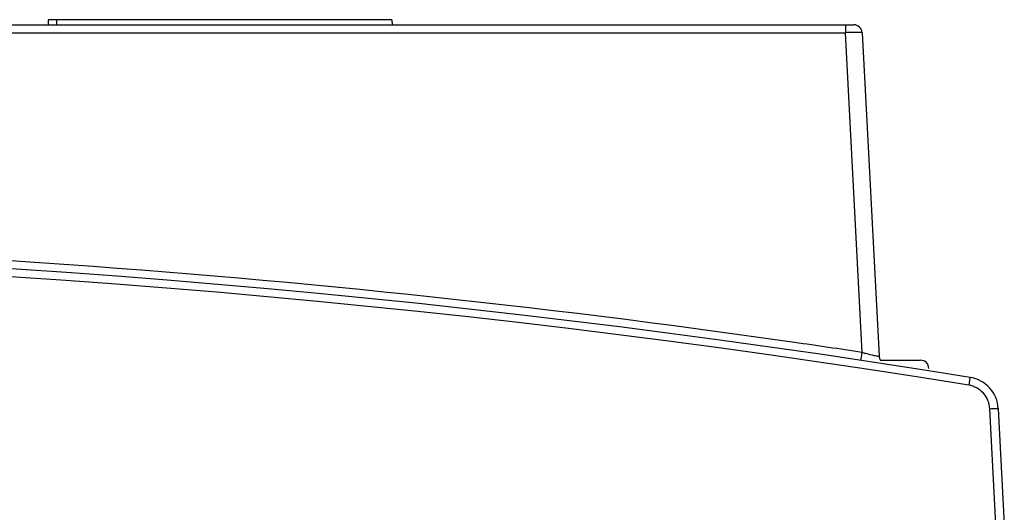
# Model space of a CAD drawing. Header units: millimetres. Extents: x 30 to 245, y 92 to 285.
# Tile 16 of 16: x 177 to 235, y 255 to 284. Entities that reach past the tile are written whole.
import ezdxf

# ---------------------------------------------------------------- set-up
doc = ezdxf.new("R2010")
doc.units = ezdxf.units.MM
doc.header["$LTSCALE"] = 24.676948
doc.layers.get('0').update_dxf_attribs({"linetype": 'CONTINUOUS'})

msp = doc.modelspace()

# ---------------------------------------------------------------- linework, layer by layer
at = {"color": 7, "linetype": 'Continuous'}
for p, q in [((178.317, 284.325), (178.312, 284.025)), ((198.807, 284.325), (178.317, 284.325)), ((178.807, 284.325), (178.812, 284.025)), ((198.807, 284.325), (198.812, 284.025)), ((130.667, 284.025), (226.337, 284.025)), ((130.667, 283.551), (225.838, 283.551)), ((225.838, 284.025), (225.838, 283.551)), ((226.837, 264.488), (225.838, 283.551)), ((226.837, 283.551), (227.848, 264.258)), ((227.912, 264.025), (230.312, 264.025)), ((230.812, 263.525), (230.812, 263.525)), ((234.813, 254.225), (234.451, 261.132)), ((234.95, 261.132), (235.312, 254.225))]:
    msp.add_line(p, q, dxfattribs=at)
for centre, radius, start, end in [((226.337, 283.525), 0.5, 3, 90), ((137.312, -329.282), 600.481, 81.813956, 90.675304), ((137.312, -329.275), 600, 80.796912, 99.203087), ((137.312, -329.254), 599.505, 80.796969, 99.203035), ((137.312, -329.279), 600.478, 81.425815, 81.813951), ((228.347, 264.284), 0.5, 183, 209.19038), ((230.312, 263.525), 0.5, 0, 90), ((232.953, 261.027), 2, 3, 80.79691)]:
    msp.add_arc(centre, radius, start, end, dxfattribs=at)
for points, knots in [([(226.837, 283.551), (226.837, 283.553), (226.827, 283.554), (226.815, 283.556), (226.79, 283.558), (226.741, 283.56), (226.657, 283.562), (226.535, 283.562), (226.386, 283.561), (226.15, 283.558), (225.965, 283.554), (225.838, 283.551)], [0, 0, 0, 0, 0.005516, 0.020183, 0.044131, 0.077227, 0.169712, 0.293868, 0.445135, 0.617842, 1, 1, 1, 1]), ([(226.763, 264.02), (226.766, 264.019), (226.764, 264.032), (226.768, 264.041), (226.771, 264.066), (226.778, 264.103), (226.786, 264.159), (226.797, 264.227), (226.814, 264.338), (226.828, 264.426), (226.837, 264.488)], [0, 0, 0, 0, 0.020013, 0.044329, 0.077552, 0.168793, 0.289882, 0.43703, 0.606728, 1, 1, 1, 1]), ([(226.837, 264.488), (226.904, 264.471), (227.144, 264.412), (227.385, 264.353), (227.56, 264.313)], [0, 0, 0, 0, 0.275545, 1, 1, 1, 1]), ([(227.56, 264.313), (227.601, 264.304), (227.672, 264.288), (227.754, 264.271), (227.802, 264.262), (227.827, 264.258), (227.838, 264.257), (227.848, 264.257), (227.848, 264.258)], [0, 0, 0, 0, 0.426188, 0.742372, 0.854948, 0.935585, 0.983673, 1, 1, 1, 1]), ([(233.273, 263.002), (233.27, 263.002), (233.272, 262.982), (233.263, 262.964), (233.258, 262.918), (233.247, 262.863), (233.235, 262.792), (233.217, 262.682), (233.202, 262.594), (233.193, 262.534)], [0, 0, 0, 0, 0.019226, 0.075398, 0.16658, 0.28981, 0.440564, 0.614, 1, 1, 1, 1]), ([(234.451, 261.132), (234.433, 261.464), (234.161, 262.137), (233.522, 262.481), (233.193, 262.534)], [0, 0, 0, 0, 0.499792, 1, 1, 1, 1]), ([(234.451, 261.132), (234.514, 261.135), (234.607, 261.139), (234.724, 261.142), (234.799, 261.143), (234.859, 261.142), (234.908, 261.141), (234.931, 261.137), (234.95, 261.136), (234.95, 261.132)], [0, 0, 0, 0, 0.380929, 0.553871, 0.704833, 0.828727, 0.920863, 0.978223, 1, 1, 1, 1])]:
    msp.add_open_spline(points, degree=3, knots=knots, dxfattribs=at)

doc.saveas('drawing.dxf')
